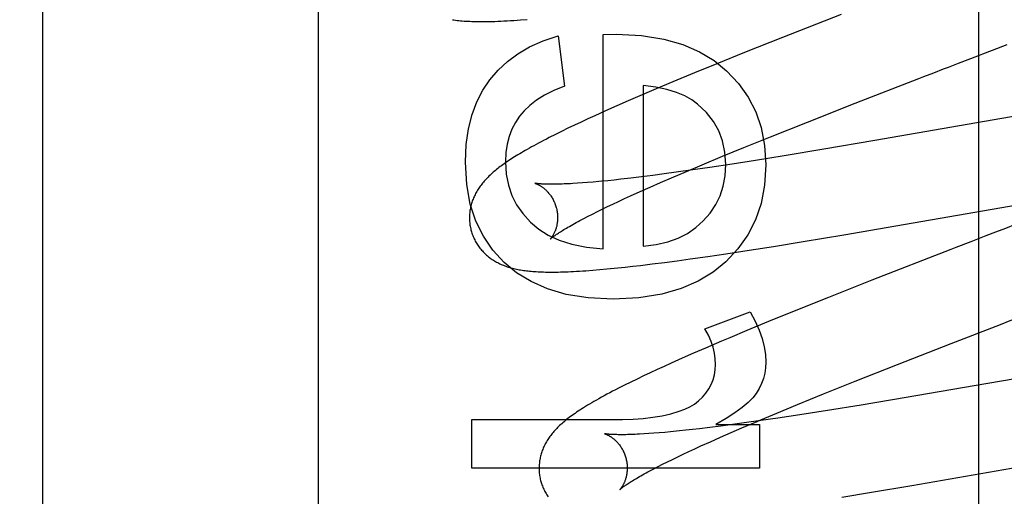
# Model space of a CAD drawing. Header units: inches. Extents: x 0 to 215, y 0 to 139.
# Tile 56 of 103: x 67.205 to 67.429, y 52.106 to 52.214. Entities that reach past the tile are written whole.
import ezdxf

# ---------------------------------------------------------------- set-up
doc = ezdxf.new("R2010")
doc.units = ezdxf.units.IN
doc.header["$LTSCALE"] = 11.804375
doc.header["$MEASUREMENT"] = 0
doc.linetypes.add('HIDDEN', pattern=[0.2, 0.1, -0.1])
doc.layers.add('DEFAULT_2', color=8, linetype='HIDDEN')

msp = doc.modelspace()

# ---------------------------------------------------------------- linework, layer by layer
at = {"layer": 'DEFAULT_2', "color": 8, "linetype": 'HIDDEN'}
for p, q in [((67.27316, 49.03367), (67.27316, 54.53417)), ((67.21066, 51.68551), (67.21066, 52.42856)), ((67.42296, 51.69844), (67.42296, 52.30324)), ((67.39167, 52.21564), (67.37839, 52.21043)), ((67.32753, 52.21083), (67.32894, 52.19941)), ((67.33772, 52.21114), (67.34067, 52.2112)), ((67.33772, 52.16252), (67.33772, 52.21114)), ((67.37839, 52.21043), (67.36978, 52.20701)), ((67.42604, 52.2076), (67.42933, 52.20888)), ((67.36978, 52.20701), (67.36352, 52.20449)), ((67.42051, 52.20546), (67.42272, 52.20632)), ((67.36352, 52.20449), (67.35845, 52.20242)), ((67.35845, 52.20242), (67.35354, 52.20039)), ((67.41046, 52.20158), (67.4127, 52.20245)), ((67.34974, 52.19879), (67.34606, 52.19723)), ((67.34681, 52.19954), (67.34681, 52.16313)), ((67.35354, 52.20039), (67.34974, 52.19879)), ((67.34606, 52.19723), (67.34339, 52.19607)), ((67.45488, 52.19672), (67.39936, 52.18709)), ((67.34079, 52.19493), (67.33827, 52.19381)), ((67.34339, 52.19607), (67.34079, 52.19493)), ((67.38405, 52.19126), (67.39489, 52.19553)), ((67.33425, 52.19198), (67.3327, 52.19127)), ((67.33583, 52.19271), (67.33425, 52.19198)), ((67.33827, 52.19381), (67.33583, 52.19271)), ((67.32972, 52.18985), (67.32829, 52.18916)), ((67.33119, 52.19055), (67.32972, 52.18985)), ((67.3327, 52.19127), (67.33119, 52.19055)), ((67.37568, 52.18793), (67.38405, 52.19126)), ((67.32688, 52.18846), (67.3255, 52.18776)), ((67.32829, 52.18916), (67.32688, 52.18846)), ((67.36965, 52.18549), (67.37568, 52.18793)), ((67.36481, 52.18351), (67.36965, 52.18549)), ((67.39936, 52.18709), (67.38777, 52.18511)), ((67.36016, 52.18158), (67.36481, 52.18351)), ((67.37877, 52.18362), (67.37225, 52.18257)), ((67.38777, 52.18511), (67.37877, 52.18362)), ((67.3566, 52.18008), (67.36016, 52.18158)), ((67.36194, 52.18098), (67.35804, 52.18041)), ((67.367, 52.18175), (67.36194, 52.18098)), ((67.37225, 52.18257), (67.367, 52.18175)), ((67.34643, 52.17885), (67.34401, 52.17855)), ((67.34895, 52.17916), (67.34643, 52.17885)), ((67.35157, 52.17951), (67.34895, 52.17916)), ((67.35073, 52.17756), (67.35319, 52.17862)), ((67.35429, 52.17988), (67.35157, 52.17951)), ((67.35319, 52.17862), (67.3566, 52.18008)), ((67.35804, 52.18041), (67.35429, 52.17988)), ((67.33301, 52.17747), (67.33188, 52.17739)), ((67.33419, 52.17756), (67.33301, 52.17747)), ((67.33544, 52.17766), (67.33419, 52.17756)), ((67.33673, 52.17778), (67.33544, 52.17766)), ((67.34021, 52.17813), (67.33878, 52.17798)), ((67.34169, 52.17829), (67.34021, 52.17813)), ((67.34401, 52.17855), (67.34169, 52.17829)), ((67.3461, 52.17551), (67.34837, 52.17652)), ((67.34837, 52.17652), (67.35073, 52.17756)), ((67.34256, 52.1739), (67.34394, 52.17453)), ((67.34394, 52.17453), (67.3461, 52.17551)), ((67.39229, 52.16569), (67.44845, 52.17544)), ((67.33752, 52.17151), (67.33871, 52.17209)), ((67.33871, 52.17209), (67.33994, 52.17267)), ((67.33994, 52.17267), (67.34122, 52.17328)), ((67.34122, 52.17328), (67.34256, 52.1739)), ((67.33334, 52.1694), (67.3343, 52.1699)), ((67.3343, 52.1699), (67.33532, 52.17042)), ((67.33532, 52.17042), (67.3364, 52.17096)), ((67.3364, 52.17096), (67.33752, 52.17151)), ((67.33244, 52.16893), (67.33334, 52.1694)), ((67.38307, 52.16416), (67.39229, 52.16569)), ((67.42672, 52.16631), (67.42448, 52.16544)), ((67.37087, 52.16221), (67.37634, 52.16307)), ((67.37634, 52.16307), (67.38307, 52.16416)), ((67.42111, 52.16414), (67.41773, 52.16283)), ((67.35742, 52.16022), (67.36143, 52.16079)), ((67.36143, 52.16079), (67.36556, 52.1614)), ((67.36556, 52.1614), (67.37087, 52.16221)), ((67.3427, 52.15837), (67.34441, 52.15856)), ((67.34441, 52.15856), (67.34616, 52.15876)), ((67.34616, 52.15876), (67.34886, 52.15909)), ((67.34886, 52.15909), (67.35164, 52.15944)), ((67.35164, 52.15944), (67.3545, 52.15982)), ((67.3545, 52.15982), (67.35742, 52.16022)), ((67.33534, 52.15768), (67.33693, 52.15781)), ((67.33693, 52.15781), (67.33855, 52.15796)), ((67.34103, 52.1582), (67.3427, 52.15837)), ((67.39866, 52.1554), (67.38882, 52.15152)), ((67.38882, 52.15152), (67.3814, 52.14854)), ((67.3608, 52.14441), (67.37106, 52.14821)), ((67.3814, 52.14854), (67.37524, 52.14604)), ((67.37524, 52.14604), (67.37028, 52.14399)), ((67.41662, 52.14105), (67.42782, 52.14539)), ((67.37028, 52.14399), (67.36644, 52.14238)), ((67.36456, 52.14159), (67.3609, 52.14002)), ((67.36644, 52.14238), (67.36456, 52.14159)), ((67.40451, 52.13632), (67.41662, 52.14105)), ((67.35824, 52.13887), (67.35566, 52.13773)), ((67.3609, 52.14002), (67.35824, 52.13887)), ((67.46993, 52.13981), (67.41923, 52.131)), ((67.35316, 52.13662), (67.35153, 52.13588)), ((67.35566, 52.13773), (67.35316, 52.13662)), ((67.39491, 52.13251), (67.40451, 52.13632)), ((67.3484, 52.13443), (67.34688, 52.13372)), ((67.34995, 52.13515), (67.3484, 52.13443)), ((67.35153, 52.13588), (67.34995, 52.13515)), ((67.34397, 52.13231), (67.34257, 52.13162)), ((67.34541, 52.13301), (67.34397, 52.13231)), ((67.34688, 52.13372), (67.34541, 52.13301)), ((67.38773, 52.12963), (67.39491, 52.13251)), ((67.34257, 52.13162), (67.34121, 52.13092)), ((67.38183, 52.12723), (67.38773, 52.12963)), ((67.41923, 52.131), (67.40642, 52.1288)), ((67.37713, 52.12528), (67.38183, 52.12723)), ((67.40642, 52.1288), (67.39625, 52.12711)), ((67.37351, 52.12376), (67.37713, 52.12528)), ((67.38863, 52.12588), (67.38235, 52.12489)), ((67.39625, 52.12711), (67.38863, 52.12588)), ((67.30795, 52.11279), (67.30795, 52.12384)), ((67.30795, 52.12384), (67.34208, 52.12384)), ((67.36326, 52.12273), (67.37314, 52.12273)), ((67.36972, 52.12304), (67.36703, 52.12267)), ((67.37345, 52.12357), (67.36972, 52.12304)), ((67.37314, 52.12273), (67.37314, 52.11279)), ((67.37732, 52.12413), (67.37345, 52.12357)), ((67.38235, 52.12489), (67.37732, 52.12413)), ((67.34806, 52.12062), (67.34698, 52.12055)), ((67.34921, 52.1207), (67.34806, 52.12062)), ((67.35041, 52.1208), (67.34921, 52.1207)), ((67.35167, 52.12091), (67.35041, 52.1208)), ((67.35298, 52.12103), (67.35167, 52.12091)), ((67.35649, 52.12139), (67.35505, 52.12123)), ((67.35798, 52.12155), (67.35649, 52.12139)), ((67.35953, 52.12173), (67.35798, 52.12155)), ((67.36193, 52.12202), (67.35953, 52.12173)), ((67.36443, 52.12233), (67.36193, 52.12202)), ((67.36435, 52.11981), (67.36672, 52.12086)), ((67.36703, 52.12267), (67.36443, 52.12233)), ((67.36672, 52.12086), (67.3692, 52.12193)), ((67.35989, 52.11782), (67.36207, 52.1188)), ((67.36207, 52.1188), (67.36435, 52.11981)), ((67.40773, 52.10884), (67.46262, 52.11837)), ((67.35586, 52.11595), (67.35716, 52.11655)), ((67.35716, 52.11655), (67.3585, 52.11718)), ((67.3585, 52.11718), (67.35989, 52.11782)), ((67.35121, 52.11368), (67.3523, 52.11422)), ((67.3523, 52.11422), (67.35343, 52.11478)), ((67.35343, 52.11478), (67.35462, 52.11535)), ((67.35462, 52.11535), (67.35586, 52.11595)), ((67.37314, 52.11279), (67.30795, 52.11279)), ((67.34831, 52.11218), (67.34922, 52.11266)), ((67.34922, 52.11266), (67.35019, 52.11316)), ((67.35019, 52.11316), (67.35121, 52.11368)), ((67.39185, 52.10623), (67.39855, 52.10732)), ((67.39855, 52.10732), (67.40773, 52.10884))]:
    msp.add_line(p, q, dxfattribs=at)
for points in [[(67.30352, 52.21448), (67.30387, 52.21443), (67.30423, 52.21438), (67.3046, 52.21433), (67.30498, 52.21429), (67.30536, 52.21425), (67.30576, 52.21422), (67.30617, 52.21418), (67.30658, 52.21415), (67.30701, 52.21413), (67.30745, 52.21411), (67.3079, 52.21409), (67.30836, 52.21407), (67.30883, 52.21406), (67.30932, 52.21405), (67.30982, 52.21405), (67.31034, 52.21405), (67.31087, 52.21405), (67.31142, 52.21406), (67.31198, 52.21407), (67.31257, 52.21408), (67.31318, 52.2141), (67.31382, 52.21412), (67.3145, 52.21415), (67.3152, 52.21419), (67.31592, 52.21422), (67.31667, 52.21427), (67.31743, 52.21432), (67.3182, 52.21437), (67.31897, 52.21443), (67.32051, 52.21455)], [(67.31201, 52.20081), (67.31387, 52.20302), (67.31599, 52.205), (67.31835, 52.20677), (67.32102, 52.20833), (67.32409, 52.20968), (67.32753, 52.21083)], [(67.34067, 52.2112), (67.3464, 52.21087), (67.35146, 52.2101), (67.3558, 52.20886), (67.35955, 52.20721), (67.36287, 52.20523), (67.3657, 52.2029)], [(67.42272, 52.20632), (67.42383, 52.20675), (67.42604, 52.2076)], [(67.41605, 52.20374), (67.41828, 52.2046), (67.42051, 52.20546)], [(67.4127, 52.20245), (67.41493, 52.20331), (67.41605, 52.20374)], [(67.3657, 52.2029), (67.3684, 52.20001), (67.37061, 52.19691), (67.37231, 52.19361), (67.37354, 52.19001), (67.37431, 52.18598), (67.37462, 52.18155)], [(67.39489, 52.19553), (67.40934, 52.20115), (67.41046, 52.20158)], [(67.30647, 52.18216), (67.30668, 52.18616), (67.30719, 52.18977), (67.308, 52.19297), (67.30909, 52.19584), (67.31043, 52.19847), (67.31201, 52.20081)], [(67.32894, 52.19941), (67.32652, 52.19841), (67.3244, 52.19735), (67.32259, 52.19623), (67.32106, 52.19505), (67.31978, 52.19385), (67.31875, 52.1926)], [(67.35913, 52.19534), (67.35781, 52.19632), (67.35621, 52.1972), (67.35435, 52.19799), (67.35218, 52.19865), (67.34966, 52.19916), (67.34681, 52.19954)], [(67.36553, 52.18167), (67.36533, 52.18444), (67.3648, 52.18698), (67.36394, 52.18927), (67.36273, 52.19139), (67.36112, 52.19342), (67.35913, 52.19534)], [(67.31875, 52.1926), (67.3178, 52.19118), (67.31702, 52.18965), (67.3164, 52.18803), (67.31595, 52.18626), (67.31567, 52.18433), (67.31556, 52.18222)], [(67.3255, 52.18776), (67.32484, 52.18742), (67.32422, 52.1871), (67.32362, 52.18678), (67.32304, 52.18648), (67.3225, 52.18618), (67.32197, 52.1859), (67.32147, 52.18562), (67.32098, 52.18535), (67.32051, 52.18508), (67.32005, 52.18482), (67.31961, 52.18457), (67.31919, 52.18432), (67.31878, 52.18407), (67.31838, 52.18383), (67.31799, 52.1836), (67.31761, 52.18336), (67.31725, 52.18313), (67.31689, 52.18291), (67.31655, 52.18268), (67.31621, 52.18246), (67.31588, 52.18224), (67.31556, 52.18202), (67.31525, 52.1818), (67.31495, 52.18158), (67.31465, 52.18137), (67.31436, 52.18116), (67.31408, 52.18094), (67.31381, 52.18073), (67.31354, 52.18052), (67.31328, 52.1803), (67.31302, 52.18009), (67.31277, 52.17988)], [(67.31525, 52.15945), (67.31268, 52.16223), (67.31055, 52.16536), (67.30884, 52.16879), (67.30758, 52.17267), (67.3068, 52.17714), (67.30647, 52.18216)], [(67.31556, 52.18222), (67.31574, 52.17947), (67.31623, 52.17694), (67.317, 52.17465), (67.31809, 52.17253), (67.31951, 52.1705), (67.32125, 52.16858)], [(67.36042, 52.16885), (67.36197, 52.17063), (67.36324, 52.17254), (67.36422, 52.17454), (67.36492, 52.1767), (67.36536, 52.17908), (67.36553, 52.18167)], [(67.37462, 52.18155), (67.37431, 52.17696), (67.37352, 52.17279), (67.37226, 52.16908), (67.37051, 52.1657), (67.36826, 52.16252), (67.36552, 52.15958)], [(67.31277, 52.17988), (67.31252, 52.17966), (67.31228, 52.17945), (67.31205, 52.17923), (67.31182, 52.17901), (67.3116, 52.17879), (67.31138, 52.17857), (67.31117, 52.17835), (67.31096, 52.17813), (67.31076, 52.1779), (67.31056, 52.17767), (67.31037, 52.17744), (67.31019, 52.17721), (67.31001, 52.17698), (67.30983, 52.17675), (67.30967, 52.17651), (67.30951, 52.17627), (67.30935, 52.17603), (67.3092, 52.17579), (67.30905, 52.17555), (67.30891, 52.1753), (67.30878, 52.17505), (67.30865, 52.1748), (67.30853, 52.17455), (67.30842, 52.17431), (67.30831, 52.17406), (67.30821, 52.17381), (67.30811, 52.17355), (67.30802, 52.1733), (67.30794, 52.17305), (67.30786, 52.17279), (67.30779, 52.17253), (67.30772, 52.17227), (67.30766, 52.17201), (67.3076, 52.17174), (67.30755, 52.17147), (67.30751, 52.1712), (67.30747, 52.17093), (67.30744, 52.17066), (67.30742, 52.17039), (67.3074, 52.17011), (67.30739, 52.16984), (67.30739, 52.16956), (67.30739, 52.16929), (67.3074, 52.16901), (67.30742, 52.16873), (67.30744, 52.16845), (67.30748, 52.16818), (67.30751, 52.1679), (67.30756, 52.16763), (67.30761, 52.16735), (67.30767, 52.16708), (67.30773, 52.16681), (67.3078, 52.16658)], [(67.32223, 52.1774), (67.32221, 52.1774), (67.3222, 52.1774), (67.3222, 52.1774), (67.3222, 52.1774), (67.32222, 52.1774), (67.32224, 52.17739), (67.32227, 52.17739), (67.3223, 52.17737), (67.32235, 52.17736), (67.3224, 52.17734), (67.32245, 52.17732), (67.32251, 52.1773), (67.32258, 52.17727), (67.32265, 52.17724), (67.32273, 52.17721), (67.32281, 52.17717), (67.32289, 52.17713), (67.32298, 52.17709), (67.32308, 52.17704), (67.32317, 52.17699), (67.32328, 52.17693), (67.32338, 52.17687), (67.32349, 52.17681), (67.3236, 52.17674), (67.32371, 52.17666), (67.32383, 52.17659), (67.32394, 52.1765), (67.32406, 52.17641), (67.32419, 52.17632), (67.32431, 52.17622), (67.32444, 52.17611), (67.32457, 52.176), (67.3247, 52.17588), (67.32483, 52.17575), (67.32496, 52.17562), (67.32509, 52.17548), (67.32522, 52.17534), (67.32535, 52.17518), (67.32548, 52.17503), (67.32561, 52.17486), (67.32574, 52.17469), (67.32587, 52.17451), (67.32599, 52.17432), (67.32612, 52.17412), (67.32623, 52.17393), (67.32635, 52.17372), (67.32646, 52.17351), (67.32656, 52.17329), (67.32666, 52.17307), (67.32676, 52.17284), (67.32685, 52.17261), (67.32693, 52.17238), (67.327, 52.17214), (67.32706, 52.17193)], [(67.33188, 52.17739), (67.33081, 52.17732), (67.3303, 52.17729), (67.32981, 52.17727), (67.32933, 52.17725), (67.32886, 52.17723), (67.32841, 52.17721), (67.32798, 52.1772), (67.32756, 52.17718), (67.32716, 52.17718), (67.32678, 52.17717), (67.32641, 52.17717), (67.32606, 52.17717), (67.32572, 52.17717), (67.3254, 52.17717), (67.3251, 52.17718), (67.32481, 52.17718), (67.32454, 52.17719), (67.32429, 52.1772), (67.32405, 52.17721), (67.32383, 52.17722), (67.32362, 52.17724), (67.32343, 52.17725), (67.32326, 52.17727), (67.3231, 52.17728), (67.32295, 52.17729), (67.32282, 52.17731), (67.3227, 52.17732), (67.3226, 52.17734), (67.32251, 52.17735), (67.32243, 52.17736), (67.32237, 52.17737), (67.32231, 52.17738), (67.32227, 52.17739), (67.32224, 52.1774), (67.32223, 52.1774)], [(67.33878, 52.17798), (67.3374, 52.17784), (67.33673, 52.17778)], [(67.32706, 52.17193), (67.32712, 52.17172), (67.32718, 52.17148), (67.32723, 52.17124), (67.32727, 52.171), (67.32731, 52.17076), (67.32733, 52.17052), (67.32736, 52.17028), (67.32737, 52.17004), (67.32738, 52.16981), (67.32738, 52.16958), (67.32738, 52.16935), (67.32737, 52.16913), (67.32735, 52.16891), (67.32733, 52.16869), (67.32731, 52.16848), (67.32728, 52.16828), (67.32724, 52.16808), (67.32721, 52.16789), (67.32717, 52.1677), (67.32712, 52.16752), (67.32708, 52.16735), (67.32703, 52.16718), (67.32698, 52.16702), (67.32692, 52.16686), (67.32687, 52.16671), (67.32681, 52.16657), (67.32676, 52.16643), (67.3267, 52.16629), (67.32664, 52.16617), (67.32658, 52.16604), (67.32652, 52.16593), (67.32647, 52.16582), (67.32641, 52.16571), (67.32635, 52.16561), (67.32629, 52.16552), (67.32624, 52.16543), (67.32619, 52.16534), (67.32613, 52.16526), (67.32608, 52.16519), (67.32603, 52.16512), (67.32599, 52.16506), (67.32594, 52.165), (67.3259, 52.16495), (67.32587, 52.1649), (67.32583, 52.16486), (67.3258, 52.16482), (67.32578, 52.16479), (67.32575, 52.16477), (67.32574, 52.16475), (67.32573, 52.16474), (67.32572, 52.16474)], [(67.32125, 52.16858), (67.32309, 52.16701), (67.32526, 52.16565), (67.32774, 52.16449), (67.3306, 52.16356), (67.33394, 52.16291), (67.33772, 52.16252)], [(67.32572, 52.16474), (67.32573, 52.16474), (67.32574, 52.16476), (67.32577, 52.16478), (67.3258, 52.16481), (67.32584, 52.16484), (67.32588, 52.16488), (67.32594, 52.16493), (67.32601, 52.16499), (67.32609, 52.16505), (67.32618, 52.16512), (67.32628, 52.1652), (67.32639, 52.16528), (67.32652, 52.16538), (67.32666, 52.16548), (67.32681, 52.16558), (67.32697, 52.1657), (67.32715, 52.16582), (67.32735, 52.16595), (67.32755, 52.16609), (67.32777, 52.16623), (67.32801, 52.16638), (67.32826, 52.16654), (67.32853, 52.16671), (67.32881, 52.16688), (67.32911, 52.16705), (67.32942, 52.16724), (67.32974, 52.16743), (67.33008, 52.16762), (67.33044, 52.16783), (67.33081, 52.16804), (67.33119, 52.16825), (67.33159, 52.16847), (67.33201, 52.1687), (67.33244, 52.16893)], [(67.34681, 52.16313), (67.34975, 52.1635), (67.3524, 52.1641), (67.35473, 52.16495), (67.35682, 52.16603), (67.35872, 52.16733), (67.36042, 52.16885)], [(67.43117, 52.16803), (67.42895, 52.16717), (67.42672, 52.16631)], [(67.3078, 52.16658), (67.30786, 52.16635), (67.30795, 52.16608), (67.30804, 52.16582), (67.30814, 52.16555), (67.30824, 52.16529), (67.30835, 52.16504), (67.30847, 52.16478), (67.30859, 52.16453), (67.30872, 52.16428), (67.30885, 52.16404), (67.309, 52.1638), (67.30914, 52.16356), (67.30929, 52.16333), (67.30945, 52.16311), (67.30961, 52.16288), (67.30978, 52.16266), (67.30995, 52.16245), (67.31013, 52.16224), (67.31031, 52.16204), (67.3105, 52.16184), (67.31069, 52.16164), (67.31088, 52.16145), (67.31108, 52.16127), (67.31128, 52.16109), (67.31148, 52.16091), (67.31169, 52.16074), (67.3119, 52.16058), (67.31212, 52.16041), (67.31235, 52.16026), (67.31257, 52.1601), (67.31281, 52.15995), (67.31305, 52.1598), (67.31329, 52.15966), (67.31354, 52.15952), (67.31379, 52.15939), (67.31405, 52.15926), (67.31431, 52.15913), (67.31457, 52.15901), (67.31484, 52.1589), (67.31511, 52.15879), (67.31539, 52.15868), (67.31566, 52.15858), (67.31595, 52.15848), (67.31624, 52.15839), (67.31653, 52.1583), (67.31682, 52.15822), (67.31712, 52.15814), (67.31742, 52.15806), (67.31773, 52.15799), (67.31804, 52.15792), (67.31835, 52.15786), (67.31867, 52.1578), (67.319, 52.15774), (67.31932, 52.15769), (67.31966, 52.15764), (67.32, 52.15759), (67.32034, 52.15755), (67.32069, 52.15751), (67.32104, 52.15747), (67.32141, 52.15744), (67.32178, 52.15741), (67.32216, 52.15738), (67.32254, 52.15735), (67.32294, 52.15733), (67.32334, 52.15731), (67.32375, 52.1573), (67.32418, 52.15728), (67.32461, 52.15727), (67.32506, 52.15726), (67.32552, 52.15726), (67.32599, 52.15726), (67.32647, 52.15726), (67.32698, 52.15726), (67.32749, 52.15727), (67.32803, 52.15728), (67.32858, 52.1573), (67.32916, 52.15732), (67.32975, 52.15734), (67.33037, 52.15737), (67.33101, 52.1574), (67.33167, 52.15743), (67.33236, 52.15747), (67.33307, 52.15752), (67.33381, 52.15757), (67.33534, 52.15768)], [(67.42448, 52.16544), (67.42336, 52.16501), (67.42111, 52.16414)], [(67.41773, 52.16283), (67.41661, 52.1624), (67.39866, 52.1554)], [(67.33999, 52.1511), (67.33434, 52.15142), (67.32935, 52.1522), (67.32507, 52.15344), (67.32136, 52.15509), (67.31807, 52.15708), (67.31525, 52.15945)], [(67.36552, 52.15958), (67.36263, 52.1572), (67.35925, 52.15518), (67.35541, 52.1535), (67.35099, 52.15222), (67.34583, 52.15143), (67.33999, 52.1511)], [(67.33855, 52.15796), (67.33937, 52.15803), (67.34103, 52.1582)], [(67.37106, 52.14821), (67.37221, 52.14611), (67.37313, 52.1441), (67.3738, 52.14217), (67.37427, 52.14032), (67.37454, 52.13855), (67.37462, 52.13685)], [(67.42782, 52.14539), (67.43006, 52.14626), (67.43118, 52.14669)], [(67.3632, 52.1363), (67.36314, 52.13757), (67.36296, 52.13887), (67.36265, 52.1402), (67.36219, 52.14155), (67.36158, 52.14296), (67.3608, 52.14441)], [(67.361, 52.12978), (67.36168, 52.13078), (67.36223, 52.1318), (67.36265, 52.13284), (67.36295, 52.13392), (67.36313, 52.13508), (67.3632, 52.1363)], [(67.37462, 52.13685), (67.37455, 52.13556), (67.37437, 52.13432), (67.37407, 52.13313), (67.37364, 52.13197), (67.37309, 52.13084), (67.37241, 52.12973)], [(67.34121, 52.13092), (67.34054, 52.13058), (67.33987, 52.13024), (67.33922, 52.12989), (67.33858, 52.12955), (67.33795, 52.12921), (67.33734, 52.12887), (67.33674, 52.12854), (67.33618, 52.12822), (67.33563, 52.12791), (67.33512, 52.12761), (67.33463, 52.12732), (67.33416, 52.12704), (67.33371, 52.12676), (67.33328, 52.12649), (67.33286, 52.12623), (67.33246, 52.12597), (67.33207, 52.12572), (67.3317, 52.12546), (67.33134, 52.12521), (67.33099, 52.12497), (67.33065, 52.12473), (67.33032, 52.12449), (67.33001, 52.12425), (67.3297, 52.12402), (67.32941, 52.12379), (67.32912, 52.12356), (67.32885, 52.12333), (67.32858, 52.1231)], [(67.35497, 52.12568), (67.35626, 52.12615), (67.35741, 52.1267), (67.35844, 52.12733), (67.35937, 52.12804), (67.36023, 52.12886), (67.361, 52.12978)], [(67.37241, 52.12973), (67.37164, 52.12874), (67.37058, 52.12768), (67.36924, 52.12655), (67.36759, 52.12535), (67.3656, 52.12408), (67.36326, 52.12273)], [(67.34208, 52.12384), (67.34451, 52.1239), (67.34682, 52.12406), (67.34902, 52.12433), (67.3511, 52.12469), (67.35309, 52.12514), (67.35497, 52.12568)], [(67.32858, 52.1231), (67.32833, 52.12288), (67.32808, 52.12266), (67.32784, 52.12244), (67.32761, 52.12222), (67.32739, 52.122), (67.32718, 52.12179), (67.32697, 52.12157), (67.32676, 52.12135), (67.32656, 52.12113), (67.32637, 52.1209), (67.32618, 52.12068), (67.326, 52.12045), (67.32582, 52.12022), (67.32565, 52.11999), (67.32548, 52.11975), (67.32532, 52.11952), (67.32516, 52.11928), (67.32501, 52.11903), (67.32486, 52.11879), (67.32472, 52.11854), (67.32459, 52.11829), (67.32446, 52.11805), (67.32434, 52.1178), (67.32422, 52.11755), (67.32411, 52.11729), (67.32401, 52.11704), (67.32391, 52.11679), (67.32382, 52.11653), (67.32373, 52.11628), (67.32366, 52.11602), (67.32358, 52.11576), (67.32351, 52.1155), (67.32345, 52.11524), (67.3234, 52.11497), (67.32335, 52.1147), (67.3233, 52.11443), (67.32327, 52.11416), (67.32324, 52.11389), (67.32321, 52.11362), (67.3232, 52.11334), (67.32318, 52.11306), (67.32318, 52.11279), (67.32318, 52.11251), (67.32319, 52.11223), (67.32321, 52.11195), (67.32323, 52.11167), (67.32327, 52.11139), (67.3233, 52.11112), (67.32335, 52.11084), (67.3234, 52.11056), (67.32346, 52.11029), (67.32352, 52.11002), (67.32359, 52.10979)], [(67.3692, 52.12193), (67.37263, 52.12339), (67.37351, 52.12376)], [(67.33802, 52.12061), (67.338, 52.12061), (67.33799, 52.12061), (67.338, 52.12061), (67.33801, 52.12061), (67.33803, 52.1206), (67.33806, 52.12059), (67.3381, 52.12058), (67.33814, 52.12057), (67.33819, 52.12055), (67.33825, 52.12053), (67.33831, 52.12051), (67.33838, 52.12048), (67.33845, 52.12045), (67.33853, 52.12041), (67.33861, 52.12038), (67.3387, 52.12034), (67.33878, 52.12029), (67.33888, 52.12024), (67.33898, 52.12019), (67.33908, 52.12014), (67.33918, 52.12007), (67.33929, 52.12001), (67.3394, 52.11994), (67.33951, 52.11987), (67.33963, 52.11979), (67.33974, 52.1197), (67.33987, 52.11961), (67.33999, 52.11952), (67.34011, 52.11942), (67.34024, 52.11931), (67.34037, 52.1192), (67.34049, 52.11908), (67.34063, 52.11895), (67.34076, 52.11882), (67.34089, 52.11868), (67.34102, 52.11854), (67.34115, 52.11839), (67.34128, 52.11823), (67.34141, 52.11806), (67.34154, 52.11789), (67.34167, 52.11771), (67.34179, 52.11752), (67.34191, 52.11733), (67.34203, 52.11713), (67.34214, 52.11692), (67.34225, 52.11671), (67.34236, 52.1165), (67.34246, 52.11627), (67.34255, 52.11605), (67.34264, 52.11582), (67.34272, 52.11559), (67.3428, 52.11535), (67.34286, 52.11514)], [(67.34698, 52.12055), (67.34595, 52.12049), (67.34546, 52.12047), (67.34499, 52.12045), (67.34453, 52.12043), (67.34409, 52.12041), (67.34366, 52.1204), (67.34325, 52.12039), (67.34285, 52.12038), (67.34247, 52.12038), (67.34211, 52.12038), (67.34177, 52.12037), (67.34143, 52.12038), (67.34112, 52.12038), (67.34082, 52.12039), (67.34054, 52.12039), (67.34027, 52.1204), (67.34002, 52.12041), (67.33979, 52.12042), (67.33957, 52.12044), (67.33937, 52.12045), (67.33919, 52.12046), (67.33901, 52.12048), (67.33886, 52.12049), (67.33871, 52.12051), (67.33859, 52.12052), (67.33847, 52.12053), (67.33837, 52.12055), (67.33828, 52.12056), (67.33821, 52.12057), (67.33815, 52.12058), (67.33809, 52.12059), (67.33805, 52.1206), (67.33802, 52.12061), (67.33802, 52.12061)], [(67.35505, 52.12123), (67.35366, 52.12109), (67.35298, 52.12103)], [(67.34286, 52.11514), (67.34291, 52.11493), (67.34297, 52.11469), (67.34302, 52.11445), (67.34306, 52.1142), (67.3431, 52.11396), (67.34313, 52.11372), (67.34315, 52.11348), (67.34316, 52.11325), (67.34317, 52.11301), (67.34317, 52.11278), (67.34317, 52.11255), (67.34316, 52.11233), (67.34314, 52.11211), (67.34312, 52.11189), (67.3431, 52.11168), (67.34307, 52.11148), (67.34303, 52.11128), (67.343, 52.11109), (67.34296, 52.1109), (67.34291, 52.11072), (67.34286, 52.11055), (67.34281, 52.11038), (67.34276, 52.11022), (67.34271, 52.11006), (67.34266, 52.10991), (67.3426, 52.10977), (67.34254, 52.10963), (67.34249, 52.10949), (67.34243, 52.10937), (67.34237, 52.10924), (67.34231, 52.10913), (67.34225, 52.10902), (67.34219, 52.10891), (67.34214, 52.10881), (67.34208, 52.10872), (67.34203, 52.10863), (67.34197, 52.10854), (67.34192, 52.10846), (67.34187, 52.10839), (67.34182, 52.10832), (67.34177, 52.10826), (67.34173, 52.1082), (67.34169, 52.10815), (67.34165, 52.1081), (67.34162, 52.10806), (67.34159, 52.10803), (67.34156, 52.108), (67.34154, 52.10798), (67.34153, 52.10796), (67.34152, 52.10795), (67.34151, 52.10795)], [(67.34151, 52.10795), (67.34152, 52.10795), (67.34154, 52.10797), (67.34156, 52.10799), (67.34159, 52.10802), (67.34163, 52.10805), (67.34168, 52.1081), (67.34174, 52.10815), (67.34181, 52.1082), (67.34189, 52.10827), (67.34198, 52.10834), (67.34208, 52.10842), (67.3422, 52.1085), (67.34233, 52.1086), (67.34247, 52.1087), (67.34262, 52.10881), (67.34279, 52.10892), (67.34297, 52.10905), (67.34317, 52.10918), (67.34338, 52.10932), (67.3436, 52.10946), (67.34384, 52.10961), (67.34409, 52.10977), (67.34436, 52.10994), (67.34465, 52.11011), (67.34494, 52.11029), (67.34526, 52.11048), (67.34559, 52.11067), (67.34593, 52.11087), (67.34629, 52.11107), (67.34666, 52.11128), (67.34705, 52.1115), (67.34746, 52.11172), (67.34787, 52.11194), (67.34831, 52.11218)], [(67.32359, 52.10979), (67.32365, 52.10956), (67.32374, 52.10929), (67.32383, 52.10903), (67.32392, 52.10876), (67.32403, 52.10851), (67.32414, 52.10825), (67.32425, 52.108), (67.32438, 52.10775), (67.32451, 52.1075), (67.32464, 52.10726), (67.32478, 52.10702), (67.32493, 52.10678), (67.32508, 52.10655), (67.32523, 52.10632)]]:
    msp.add_lwpolyline(points, dxfattribs=at)
for radius in [0.25, 0.14]:
    msp.add_arc((67.27316, 52.14284), radius, 90, 270, dxfattribs=at)

doc.saveas('drawing.dxf')
